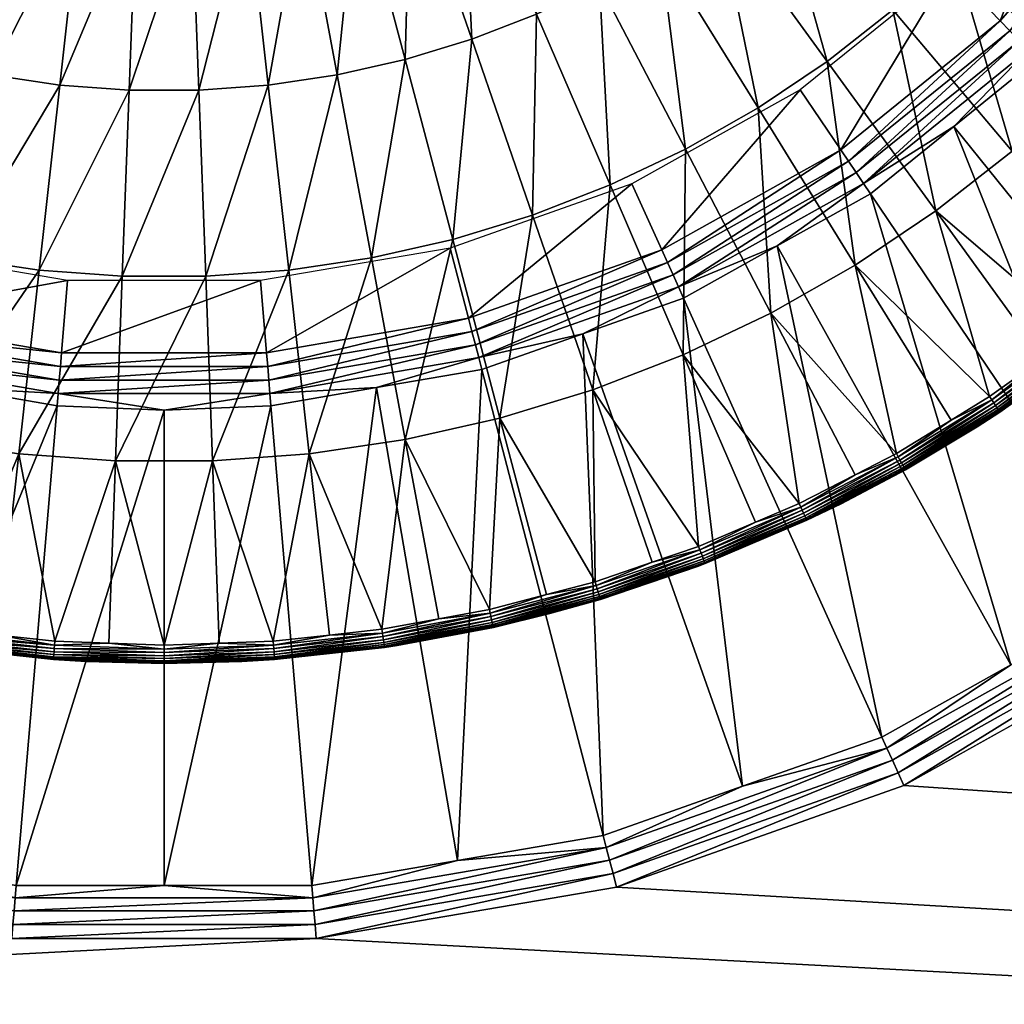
# Model space of a CAD drawing. Header units: millimetres. Extents: x 0 to 1300, y -900 to 0.
# Tile 11 of 19: x 644 to 683, y -274 to -235. Entities that reach past the tile are written whole.
import ezdxf

# ---------------------------------------------------------------- set-up
doc = ezdxf.new("R2010")
doc.units = ezdxf.units.MM
doc.layers.get('0').update_dxf_attribs({"color": 54})

msp = doc.modelspace()

# ---------------------------------------------------------------- meshes
at = {"color": 7}
mesh = msp.add_polyface(dxfattribs=at)
corners = [(1194.137, -100.515, 14.984), (684.694, -137.924, 14.984), (694.69, -144.681, 14.984), (703.401, -153.03, 14.984), (1199.513, -105.891, 14.984), (719.541, -185.041, 14.984), (1199.513, -105.891, 14.984), (721.074, -197.009, 14.984), (1199.513, -237.02, 14.984), (1198.511, -102.289, 14.984), (1198.653, -102.49, 14.984), (716.008, -173.504, 14.984), (1195.319, -100.592, 14.984), (1196.261, -100.792, 14.984), (1198.098, -101.823, 14.984), (1196.958, -101.052, 14.984), (1197.607, -101.422, 14.984), (1296, -0.029, 26.984), (1296, -0.029, -0.016), (4, -0.029, 26.984), (1296, -3.029, 29.984), (67.774, -54.542, 29.984), (1232.226, -54.542, 29.984), (1194.137, -99.567, 15.138), (1195.435, -99.749, 15.107), (1204.735, -88.327, 18.885), (1197.807, -101.133, 15.005), (1198.005, -100.847, 15.067), (1197.265, -100.389, 15.075), (1197.113, -100.718, 15.007), (1196.696, -100.14, 15.083), (1196.372, -100.416, 15.01), (1198.339, -101.574, 15.004), (1195.377, -100.166, 15.015), (1194.14, -100.036, 15.027), (1194.137, -99.567, 15.138), (1194.137, -99.863, 15.063), (1194.137, -99.997, 15.029), (1194.137, -100.035, 15.026), (1194.137, -100.211, 15.011), (1196.481, -100.046, 15.087), (1232.226, -54.846, 29.96), (67.774, -54.847, 29.969), (1232.226, -55.022, 29.946), (67.774, -55.021, 29.94), (1232.226, -55.194, 29.903), (67.774, -55.49, 29.83), (1232.225, -55.49, 29.83)]
mesh.append_faces([[corners[k] for k in face] for face in [(0, 1, 2, 0), (0, 2, 3, 0), (4, 5, 6, 4), (6, 5, 7, 6), (6, 7, 8, 6), (9, 5, 10, 9), (10, 5, 4, 10), (0, 11, 5, 0), (0, 5, 12, 0), (12, 5, 9, 12), (12, 9, 13, 12), (13, 9, 14, 13), (13, 14, 15, 13), (15, 14, 16, 15), (17, 18, 19, 17), (20, 21, 22, 20), (23, 24, 25, 23), (26, 27, 28, 26), (26, 28, 29, 26), (29, 28, 30, 29), (29, 30, 31, 29), (14, 32, 26, 14), (14, 26, 16, 14), (16, 26, 29, 16), (16, 29, 15, 16), (15, 29, 31, 15), (15, 31, 13, 15), (13, 31, 33, 13), (13, 33, 12, 13), (12, 33, 34, 12), (12, 34, 0, 12), (23, 35, 36, 23), (37, 38, 34, 37), (34, 38, 39, 34), (34, 39, 0, 34), (30, 40, 31, 30), (31, 40, 24, 31), (31, 24, 33, 31), (33, 24, 23, 33), (33, 23, 34, 33), (34, 23, 36, 34), (34, 36, 37, 34), (22, 21, 41, 22), (41, 42, 43, 41), (43, 44, 45, 43), (45, 46, 47, 45)]], dxfattribs={"vtx3": -1, "color": 7})
mesh = msp.add_polyface(dxfattribs=at)
corners = [(100.487, -300.029, 14.984), (656.033, -270.91, 14.984), (643.967, -270.91, 14.984), (632.075, -268.871, 14.984), (620.698, -264.852, 14.984), (610.165, -258.967, 14.984), (600.777, -251.387, 14.984), (592.805, -242.33, 14.984), (586.479, -232.055, 14.984), (579.438, -209.064, 14.984), (100.487, -237.02, 14.984), (99.538, -237.02, 15.138), (77.5, -284.414, 22.484), (99.538, -300.029, 15.138), (99.546, -403.098, 15.758), (99.538, -300.933, 15.144), (650, -268.812, 14.385), (644.146, -268.812, 14.385), (644.104, -269.301, 14.644), (638.375, -267.823, 14.385), (632.605, -266.834, 14.385), (632.482, -267.308, 14.644), (627.085, -264.883, 14.385), (621.565, -262.933, 14.385), (621.364, -263.379, 14.644), (616.454, -260.078, 14.385), (611.069, -257.629, 14.644), (621.149, -263.854, 14.832), (610.777, -258.06, 14.832), (610.474, -258.509, 14.946), (632.351, -267.812, 14.832), (620.926, -264.348, 14.946), (655.896, -269.301, 14.644), (644.06, -269.82, 14.832), (632.214, -268.336, 14.946), (655.94, -269.82, 14.832), (644.014, -270.36, 14.946), (655.986, -270.36, 14.946), (100.006, -300.029, 15.023), (100.006, -237.02, 15.023), (100.006, -403.1, 15.647)]
mesh.append_faces([[corners[k] for k in face] for face in [(0, 1, 2, 0), (2, 3, 0, 2), (0, 3, 4, 0), (0, 4, 5, 0), (5, 6, 0, 5), (0, 6, 7, 0), (0, 7, 8, 0), (0, 9, 10, 0), (11, 12, 13, 11), (12, 14, 15, 12), (12, 15, 13, 12), (16, 17, 18, 16), (19, 20, 21, 19), (22, 23, 24, 22), (23, 25, 24, 23), (24, 25, 26, 24), (20, 22, 21, 20), (21, 22, 24, 21), (21, 24, 27, 21), (27, 24, 28, 27), (27, 28, 29, 27), (17, 19, 18, 17), (18, 19, 21, 18), (18, 21, 30, 18), (30, 21, 27, 30), (30, 27, 31, 30), (31, 27, 29, 31), (31, 29, 5, 31), (32, 18, 33, 32), (33, 18, 30, 33), (33, 30, 34, 33), (34, 30, 31, 34), (34, 31, 4, 34), (4, 31, 5, 4), (35, 33, 36, 35), (36, 33, 34, 36), (36, 34, 3, 36), (3, 34, 4, 3), (37, 36, 2, 37), (2, 36, 3, 2), (38, 0, 10, 38), (13, 38, 39, 13), (38, 10, 39, 38), (13, 39, 11, 13), (15, 40, 38, 15), (15, 38, 13, 15)]], dxfattribs={"vtx3": -1, "color": 7})
at = {"color": 250}
mesh = msp.add_polyface(dxfattribs=at)
corners = [(661.435, -243.236, 19.736), (662.188, -235.308, 21.135), (659.549, -236.112, 21.135), (664.76, -234.311, 21.135), (663.826, -226.554, 22.281), (661.829, -227.503, 22.281), (659.768, -228.301, 22.281), (657.653, -228.946, 22.281), (656.859, -236.718, 21.135), (655.496, -229.432, 22.281), (654.13, -237.125, 21.135), (653.31, -229.757, 22.281), (651.379, -237.328, 21.135), (651.105, -229.921, 22.281), (648.621, -237.328, 21.135), (661.826, -219.129, 23.174), (660.383, -219.95, 23.174), (658.884, -220.662, 23.174), (657.336, -221.262, 23.174), (655.747, -221.746, 23.174), (654.128, -222.111, 23.174), (652.486, -222.355, 23.174), (650.83, -222.478, 23.174), (648.895, -229.921, 22.281), (665.738, -216.06, 23.174), (661.263, -209.922, 23.813), (660.502, -210.726, 23.813), (664.511, -217.178, 23.174), (659.683, -211.473, 23.813), (663.204, -218.203, 23.174), (658.812, -212.157, 23.813), (657.892, -212.774, 23.813), (656.929, -213.322, 23.813), (655.928, -213.798, 23.813), (654.895, -214.198, 23.813), (653.835, -214.521, 23.813), (652.755, -214.764, 23.813), (651.659, -214.928, 23.813), (650.554, -215.009, 23.813), (649.17, -222.478, 23.174)]
mesh.append_faces([[corners[k] for k in face] for face in [(0, 1, 2, 0), (3, 4, 5, 3), (3, 5, 1, 3), (1, 5, 6, 1), (1, 6, 2, 1), (2, 6, 7, 2), (2, 7, 8, 2), (8, 7, 9, 8), (8, 9, 10, 8), (10, 9, 11, 10), (10, 11, 12, 10), (12, 11, 13, 12), (12, 13, 14, 12), (4, 15, 16, 4), (4, 16, 5, 4), (5, 16, 17, 5), (5, 17, 6, 5), (6, 17, 18, 6), (6, 18, 7, 6), (7, 18, 19, 7), (7, 19, 9, 7), (9, 19, 20, 9), (9, 20, 11, 9), (11, 20, 21, 11), (11, 21, 13, 11), (13, 21, 22, 13), (13, 22, 23, 13), (24, 25, 26, 24), (27, 26, 28, 27), (27, 28, 29, 27), (29, 28, 30, 29), (29, 30, 15, 29), (15, 30, 31, 15), (15, 31, 16, 15), (16, 31, 32, 16), (16, 32, 17, 16), (17, 32, 33, 17), (17, 33, 18, 17), (18, 33, 34, 18), (18, 34, 19, 18), (19, 34, 35, 19), (19, 35, 20, 19), (20, 35, 36, 20), (20, 36, 21, 20), (21, 36, 37, 21), (21, 37, 22, 21), (22, 37, 38, 22), (22, 38, 39, 22)]], dxfattribs={"vtx3": -1, "color": 250})
mesh = msp.add_polyface(dxfattribs=at)
corners = [(680.572, -242.107, 18.087), (678.87, -234.149, 19.736), (676.271, -236.187, 19.736), (681.311, -231.923, 19.736), (678.044, -224.661, 21.135), (676.148, -226.664, 21.135), (674.109, -228.523, 21.135), (671.939, -230.225, 21.135), (673.529, -238.029, 19.736), (669.649, -231.763, 21.135), (670.658, -239.663, 19.736), (667.252, -233.128, 21.135), (667.675, -241.08, 19.736), (664.76, -234.311, 21.135), (664.595, -242.273, 19.736), (662.188, -235.308, 21.135), (682.775, -217.889, 21.135), (677.251, -212.363, 22.281), (676.266, -214.342, 22.281), (681.366, -220.261, 21.135), (675.137, -216.243, 22.281), (679.786, -222.522, 21.135), (673.871, -218.055, 22.281), (672.474, -219.769, 22.281), (670.955, -221.374, 22.281), (669.321, -222.864, 22.281), (667.582, -224.228, 22.281), (665.747, -225.461, 22.281), (663.826, -226.554, 22.281), (669.726, -210.778, 23.174), (668.878, -212.206, 23.174), (667.927, -213.567, 23.174), (666.879, -214.854, 23.174), (665.738, -216.06, 23.174), (664.511, -217.178, 23.174), (663.204, -218.203, 23.174), (661.826, -219.129, 23.174), (661.263, -209.922, 23.813), (660.502, -210.726, 23.813)]
mesh.append_faces([[corners[k] for k in face] for face in [(0, 1, 2, 0), (3, 4, 5, 3), (3, 5, 1, 3), (1, 5, 6, 1), (1, 6, 2, 1), (2, 6, 7, 2), (2, 7, 8, 2), (8, 7, 9, 8), (8, 9, 10, 8), (10, 9, 11, 10), (10, 11, 12, 10), (12, 11, 13, 12), (12, 13, 14, 12), (14, 13, 15, 14), (16, 17, 18, 16), (19, 18, 20, 19), (19, 20, 21, 19), (21, 20, 22, 21), (21, 22, 4, 21), (4, 22, 23, 4), (4, 23, 5, 4), (5, 23, 24, 5), (5, 24, 6, 5), (6, 24, 25, 6), (6, 25, 7, 6), (7, 25, 26, 7), (7, 26, 9, 7), (9, 26, 27, 9), (9, 27, 11, 9), (11, 27, 28, 11), (11, 28, 13, 11), (18, 29, 20, 18), (20, 29, 30, 20), (20, 30, 22, 20), (22, 30, 31, 22), (22, 31, 23, 22), (23, 31, 32, 23), (23, 32, 24, 23), (24, 32, 33, 24), (24, 33, 25, 24), (25, 33, 34, 25), (25, 34, 26, 25), (26, 34, 35, 26), (26, 35, 27, 26), (27, 35, 36, 27), (27, 36, 28, 27), (32, 37, 33, 32), (33, 38, 34, 33)]], dxfattribs={"vtx3": -1, "color": 250})
at = {"color": 7}
mesh = msp.add_polyface(dxfattribs=at)
corners = [(674.281, -243.494, 2.583), (678.435, -262.933, 14.385), (683.545, -260.078, 14.385), (677.981, -241.427, 2.583), (688.656, -257.223, 14.385), (681.278, -238.765, 2.583), (693.211, -253.545, 14.385), (684.574, -236.103, 2.583), (697.766, -249.867, 14.385), (687.374, -232.922, 2.583), (675.199, -237.312, 1.984), (676.802, -239.683, 1.984), (681.137, -232.517, 1.984), (683.118, -234.583, 1.984), (686.18, -226.787, 1.984), (688.481, -228.489, 1.984), (690.182, -220.288, 1.984), (692.737, -221.576, 1.984), (677.706, -241.021, 2.325), (684.235, -235.749, 2.325), (689.78, -229.45, 2.325), (690.174, -229.741, 2.583), (689.361, -229.14, 2.137), (683.875, -235.373, 2.137), (677.414, -240.59, 2.137), (670.38, -245.114, 2.325), (693.231, -221.825, 2.023), (688.925, -228.818, 2.023), (683.5, -234.982, 2.023), (677.111, -240.141, 2.023), (670.165, -244.639, 2.137), (678.636, -263.379, 14.644), (688.931, -257.629, 14.644), (678.851, -263.854, 14.832), (689.223, -258.06, 14.832), (679.074, -264.348, 14.946), (689.526, -258.509, 14.946), (679.302, -264.852, 14.984), (689.835, -258.967, 14.984)]
mesh.append_faces([[corners[k] for k in face] for face in [(0, 1, 2, 0), (0, 2, 3, 0), (3, 2, 4, 3), (3, 4, 5, 3), (5, 4, 6, 5), (5, 6, 7, 5), (7, 6, 8, 7), (7, 8, 9, 7), (10, 11, 12, 10), (12, 11, 13, 12), (12, 13, 14, 12), (14, 13, 15, 14), (14, 15, 16, 14), (16, 15, 17, 16), (0, 3, 18, 0), (18, 3, 5, 18), (18, 5, 19, 18), (5, 7, 19, 5), (19, 7, 9, 19), (19, 9, 20, 19), (9, 21, 20, 9), (20, 22, 19, 20), (19, 22, 23, 19), (19, 23, 18, 19), (18, 23, 24, 18), (18, 24, 25, 18), (22, 26, 27, 22), (22, 27, 23, 22), (23, 27, 28, 23), (23, 28, 24, 23), (24, 28, 29, 24), (24, 29, 30, 24), (27, 17, 15, 27), (27, 15, 28, 27), (28, 15, 13, 28), (28, 13, 29, 28), (29, 13, 11, 29), (2, 1, 31, 2), (4, 2, 32, 4), (32, 2, 31, 32), (32, 31, 33, 32), (34, 32, 33, 34), (34, 33, 35, 34), (36, 34, 35, 36), (36, 35, 37, 36), (38, 36, 37, 38)]], dxfattribs={"vtx3": -1, "color": 7})
mesh = msp.add_polyface(dxfattribs=at)
corners = [(1199.513, -300.029, 14.984), (713.521, -232.055, 14.984), (707.195, -242.33, 14.984), (699.223, -251.387, 14.984), (689.835, -258.967, 14.984), (679.302, -264.852, 14.984), (667.925, -268.871, 14.984), (656.033, -270.91, 14.984), (100.487, -300.029, 14.984), (718.02, -220.859, 14.984), (1199.522, -403.1, 15.61), (100.478, -403.1, 15.61), (1199.532, -431.201, 15.981), (100.468, -431.201, 15.981), (672.915, -264.883, 14.385), (667.395, -266.834, 14.385), (667.518, -267.308, 14.644), (661.625, -267.823, 14.385), (655.854, -268.812, 14.385), (655.896, -269.301, 14.644), (650, -268.812, 14.385), (644.104, -269.301, 14.644), (655.94, -269.82, 14.832), (644.06, -269.82, 14.832), (678.435, -262.933, 14.385), (678.636, -263.379, 14.644), (667.649, -267.812, 14.832), (655.986, -270.36, 14.946), (644.014, -270.36, 14.946), (678.851, -263.854, 14.832), (667.786, -268.336, 14.946), (643.967, -270.91, 14.984), (679.074, -264.348, 14.946), (1200.462, -300.029, 15.138), (1199.994, -300.029, 15.023), (1200.462, -300.933, 15.144), (1199.994, -403.1, 15.647), (1200.454, -403.098, 15.758), (1199.994, -431.2, 16.017), (1200.445, -431.199, 16.123), (1200.462, -237.02, 15.138), (1199.994, -237.02, 15.023)]
mesh.append_faces([[corners[k] for k in face] for face in [(0, 1, 2, 0), (0, 3, 4, 0), (0, 4, 5, 0), (5, 6, 0, 5), (0, 6, 7, 0), (0, 7, 8, 0), (0, 9, 1, 0), (0, 8, 10, 0), (10, 8, 11, 10), (10, 11, 12, 10), (12, 11, 13, 12), (14, 15, 16, 14), (17, 18, 19, 17), (18, 20, 19, 18), (19, 20, 21, 19), (15, 17, 16, 15), (16, 17, 19, 16), (16, 19, 22, 16), (22, 19, 23, 22), (24, 14, 25, 24), (25, 14, 16, 25), (25, 16, 26, 25), (26, 16, 22, 26), (26, 22, 27, 26), (27, 22, 28, 27), (29, 25, 26, 29), (29, 26, 30, 29), (30, 26, 27, 30), (30, 27, 7, 30), (7, 27, 31, 7), (32, 29, 30, 32), (32, 30, 6, 32), (6, 30, 7, 6), (5, 32, 6, 5), (33, 34, 35, 33), (35, 34, 36, 35), (35, 36, 37, 35), (37, 36, 38, 37), (37, 38, 39, 37), (12, 38, 36, 12), (12, 36, 10, 12), (10, 36, 34, 10), (10, 34, 0, 10), (34, 33, 40, 34), (41, 0, 34, 41), (34, 40, 41, 34)]], dxfattribs={"vtx3": -1, "color": 7})
at = {"color": 250}
mesh = msp.add_polyface(dxfattribs=at)
corners = [(686.437, -237.145, 18.087), (691.495, -242.297, 16.19), (692.668, -241.166, 16.19), (689.078, -234.353, 18.087), (694.504, -239.117, 16.19), (695.557, -237.942, 16.19), (691.507, -231.373, 18.087), (697.269, -235.724, 16.19), (698.203, -234.515, 16.19), (693.708, -228.222, 18.087), (699.777, -232.136, 16.19), (700.592, -230.904, 16.19), (695.671, -224.917, 18.087), (687.559, -224.256, 19.736), (685.667, -226.963, 19.736), (683.581, -229.524, 19.736), (681.311, -231.923, 19.736), (683.596, -239.735, 18.087), (678.87, -234.149, 19.736), (680.572, -242.107, 18.087), (679.786, -222.522, 21.135), (678.044, -224.661, 21.135), (696.071, -238.462, 15.227), (696.119, -238.409, 15.227), (696.109, -238.401, 15.389), (695.674, -238.039, 16.134), (693.185, -241.664, 15.389), (693.157, -241.637, 15.546), (696.079, -238.376, 15.546), (696.03, -238.335, 15.695), (693.111, -241.592, 15.695), (695.963, -238.279, 15.831), (693.048, -241.532, 15.831), (695.879, -238.21, 15.952), (692.97, -241.457, 15.952), (695.782, -238.129, 16.054), (692.879, -241.369, 16.054), (692.778, -241.271, 16.134), (698.787, -234.933, 15.389), (698.755, -234.91, 15.546), (698.703, -234.873, 15.695), (698.632, -234.822, 15.831), (698.544, -234.759, 15.952), (698.441, -234.686, 16.054), (698.327, -234.604, 16.134), (696.073, -238.464, 12.984), (699.781, -233.523, 12.984)]
mesh.append_faces([[corners[k] for k in face] for face in [(0, 1, 2, 0), (0, 2, 3, 0), (2, 4, 3, 2), (3, 4, 5, 3), (3, 5, 6, 3), (5, 7, 6, 5), (6, 7, 8, 6), (6, 8, 9, 6), (9, 10, 11, 9), (9, 11, 12, 9), (9, 13, 6, 9), (6, 13, 14, 6), (6, 14, 3, 6), (3, 14, 15, 3), (3, 15, 0, 3), (0, 15, 16, 0), (0, 16, 17, 0), (17, 16, 18, 17), (17, 18, 19, 17), (14, 20, 15, 14), (15, 20, 21, 15), (15, 21, 16, 15), (22, 23, 24, 22), (25, 5, 4, 25), (22, 24, 26, 22), (27, 28, 29, 27), (30, 29, 31, 30), (32, 31, 33, 32), (34, 33, 35, 34), (36, 35, 25, 36), (37, 25, 4, 37), (23, 38, 24, 23), (24, 38, 39, 24), (24, 39, 28, 24), (28, 39, 40, 28), (28, 40, 29, 28), (29, 40, 41, 29), (29, 41, 31, 29), (31, 41, 42, 31), (31, 42, 33, 31), (33, 42, 43, 33), (33, 43, 35, 33), (35, 43, 44, 35), (35, 44, 25, 35), (25, 44, 7, 25), (25, 7, 5, 25), (22, 45, 23, 22), (23, 45, 46, 23)]], dxfattribs={"vtx3": -1, "color": 250})
mesh = msp.add_polyface(dxfattribs=at)
corners = [(633.016, -249.19, 18.087), (630.659, -256.012, 16.19), (632.924, -256.785, 16.19), (636.693, -250.31, 18.087), (634.846, -257.287, 16.19), (637.113, -257.88, 16.19), (640.443, -251.155, 18.087), (639.116, -258.25, 16.19), (641.37, -258.666, 16.19), (644.245, -251.722, 18.087), (643.446, -258.895, 16.19), (645.674, -259.14, 16.19), (648.078, -252.005, 18.087), (647.811, -259.218, 16.19), (650, -259.298, 16.19), (651.922, -252.005, 18.087), (651.651, -244.693, 19.736), (648.348, -244.693, 19.736), (645.054, -244.449, 19.736), (641.787, -243.962, 19.736), (638.565, -243.236, 19.736), (635.405, -242.273, 19.736), (629.432, -247.801, 18.087), (632.325, -241.08, 19.736), (651.379, -237.328, 21.135), (648.621, -237.328, 21.135), (645.87, -237.125, 21.135), (643.141, -236.718, 21.135), (640.451, -236.112, 21.135), (637.812, -235.308, 21.135), (635.24, -234.311, 21.135), (629.342, -239.663, 19.736), (632.748, -233.128, 21.135), (651.105, -229.921, 22.281), (648.895, -229.921, 22.281), (646.69, -229.757, 22.281), (644.504, -229.432, 22.281), (642.347, -228.946, 22.281), (640.232, -228.301, 22.281), (638.171, -227.503, 22.281), (636.174, -226.554, 22.281), (630.351, -231.763, 21.135)]
mesh.append_faces([[corners[k] for k in face] for face in [(0, 1, 2, 0), (0, 2, 3, 0), (2, 4, 3, 2), (3, 4, 5, 3), (3, 5, 6, 3), (5, 7, 6, 5), (6, 7, 8, 6), (6, 8, 9, 6), (9, 10, 11, 9), (9, 11, 12, 9), (12, 13, 14, 12), (12, 14, 15, 12), (12, 16, 17, 12), (12, 17, 9, 12), (9, 17, 18, 9), (9, 18, 6, 9), (6, 18, 19, 6), (6, 19, 3, 6), (3, 19, 20, 3), (3, 20, 0, 3), (0, 20, 21, 0), (0, 21, 22, 0), (22, 21, 23, 22), (17, 24, 25, 17), (17, 25, 18, 17), (18, 25, 26, 18), (18, 26, 19, 18), (19, 26, 27, 19), (19, 27, 20, 19), (20, 27, 28, 20), (20, 28, 21, 20), (21, 28, 29, 21), (21, 29, 23, 21), (23, 29, 30, 23), (23, 30, 31, 23), (31, 30, 32, 31), (25, 33, 34, 25), (25, 34, 26, 25), (26, 34, 35, 26), (26, 35, 27, 26), (27, 35, 36, 27), (27, 36, 28, 27), (28, 36, 37, 28), (28, 37, 29, 28), (29, 37, 38, 29), (29, 38, 30, 29), (30, 38, 39, 30), (30, 39, 32, 30), (32, 40, 41, 32)]], dxfattribs={"vtx3": -1, "color": 250})
mesh = msp.add_polyface(dxfattribs=at)
corners = [(650, -259.298, 16.19), (652.189, -259.218, 16.19), (651.922, -252.005, 18.087), (654.326, -259.14, 16.19), (655.755, -251.722, 18.087), (656.554, -258.895, 16.19), (658.63, -258.666, 16.19), (659.557, -251.155, 18.087), (660.884, -258.25, 16.19), (662.887, -257.88, 16.19), (663.307, -250.31, 18.087), (665.154, -257.287, 16.19), (664.595, -242.273, 19.736), (661.435, -243.236, 19.736), (658.213, -243.962, 19.736), (654.946, -244.449, 19.736), (651.651, -244.693, 19.736), (648.078, -252.005, 18.087), (662.188, -235.308, 21.135), (659.549, -236.112, 21.135), (656.859, -236.718, 21.135), (654.13, -237.125, 21.135), (651.379, -237.328, 21.135), (648.348, -244.693, 19.736), (663.043, -258.58, 15.389), (663.046, -258.593, 15.227), (665.27, -258.012, 15.227), (658.652, -258.817, 16.134), (662.92, -258.028, 16.134), (658.728, -259.338, 15.546), (663.034, -258.542, 15.546), (663.021, -258.48, 15.695), (658.719, -259.274, 15.695), (663.002, -258.395, 15.831), (658.706, -259.188, 15.831), (662.978, -258.289, 15.952), (658.691, -259.081, 15.952), (662.951, -258.166, 16.054), (658.672, -258.956, 16.054), (667.271, -257.435, 15.546), (667.253, -257.373, 15.695), (667.227, -257.29, 15.831), (667.196, -257.186, 15.952), (667.16, -257.066, 16.054), (667.119, -256.931, 16.134), (659.233, -259.314, 12.984), (665.28, -258.05, 12.984)]
mesh.append_faces([[corners[k] for k in face] for face in [(0, 1, 2, 0), (2, 1, 3, 2), (2, 3, 4, 2), (3, 5, 4, 3), (4, 5, 6, 4), (4, 6, 7, 4), (6, 8, 7, 6), (7, 8, 9, 7), (7, 9, 10, 7), (9, 11, 10, 9), (10, 12, 13, 10), (10, 13, 7, 10), (7, 13, 14, 7), (7, 14, 4, 7), (4, 14, 15, 4), (4, 15, 2, 4), (2, 15, 16, 2), (2, 16, 17, 2), (12, 18, 13, 12), (13, 19, 14, 13), (14, 19, 20, 14), (14, 20, 15, 14), (15, 20, 21, 15), (15, 21, 16, 15), (16, 21, 22, 16), (16, 22, 23, 16), (24, 25, 26, 24), (27, 6, 5, 27), (28, 9, 8, 28), (29, 30, 31, 29), (32, 31, 33, 32), (34, 33, 35, 34), (34, 35, 36, 34), (36, 35, 37, 36), (36, 37, 38, 36), (38, 37, 28, 38), (38, 28, 27, 38), (27, 28, 8, 27), (27, 8, 6, 27), (24, 39, 30, 24), (30, 40, 31, 30), (31, 41, 33, 31), (33, 42, 35, 33), (35, 43, 37, 35), (37, 44, 28, 37), (28, 11, 9, 28), (25, 45, 46, 25), (25, 46, 26, 25)]], dxfattribs={"vtx3": -1, "color": 250})
mesh = msp.add_polyface(dxfattribs=at)
corners = [(663.307, -250.31, 18.087), (665.154, -257.287, 16.19), (667.075, -256.785, 16.19), (666.984, -249.19, 18.087), (669.341, -256.012, 16.19), (671.173, -255.387, 16.19), (670.568, -247.801, 18.087), (673.423, -254.431, 16.19), (675.157, -253.694, 16.19), (674.04, -246.152, 18.087), (677.377, -252.553, 16.19), (679.007, -251.714, 16.19), (677.381, -244.25, 18.087), (681.181, -250.388, 16.19), (682.703, -249.459, 16.19), (680.572, -242.107, 18.087), (676.271, -236.187, 19.736), (673.529, -238.029, 19.736), (670.658, -239.663, 19.736), (667.675, -241.08, 19.736), (664.595, -242.273, 19.736), (675.462, -254.344, 15.389), (675.467, -254.355, 15.227), (676.809, -253.666, 15.227), (679.365, -252.352, 15.227), (679.359, -252.34, 15.389), (682.186, -250.63, 15.227), (675.222, -253.832, 16.134), (671.278, -255.661, 16.054), (675.282, -253.959, 16.054), (671.227, -255.529, 16.134), (679.082, -251.847, 16.134), (679.34, -252.306, 15.546), (675.445, -254.308, 15.546), (679.308, -252.25, 15.695), (675.418, -254.25, 15.695), (679.266, -252.174, 15.831), (675.381, -254.171, 15.831), (679.213, -252.08, 15.952), (675.335, -254.074, 15.952), (679.151, -251.97, 16.054), (682.787, -249.586, 16.134), (676.826, -253.698, 12.984)]
mesh.append_faces([[corners[k] for k in face] for face in [(0, 1, 2, 0), (0, 2, 3, 0), (2, 4, 3, 2), (3, 4, 5, 3), (3, 5, 6, 3), (5, 7, 6, 5), (6, 7, 8, 6), (6, 8, 9, 6), (8, 10, 9, 8), (9, 10, 11, 9), (9, 11, 12, 9), (11, 13, 12, 11), (12, 13, 14, 12), (12, 14, 15, 12), (15, 16, 12, 15), (12, 16, 17, 12), (12, 17, 9, 12), (9, 17, 18, 9), (9, 18, 6, 9), (6, 18, 19, 6), (6, 19, 3, 6), (3, 19, 20, 3), (3, 20, 0, 3), (21, 22, 23, 21), (23, 24, 25, 23), (25, 24, 26, 25), (27, 8, 7, 27), (28, 29, 27, 28), (30, 27, 7, 30), (31, 11, 10, 31), (23, 25, 21, 23), (21, 25, 32, 21), (21, 32, 33, 21), (33, 32, 34, 33), (33, 34, 35, 33), (35, 34, 36, 35), (35, 36, 37, 35), (37, 36, 38, 37), (37, 38, 39, 37), (39, 38, 40, 39), (39, 40, 29, 39), (29, 40, 31, 29), (29, 31, 27, 29), (27, 31, 10, 27), (27, 10, 8, 27), (40, 41, 31, 40), (31, 13, 11, 31), (42, 24, 23, 42), (42, 23, 22, 42)]], dxfattribs={"vtx3": -1, "color": 250})
at = {"color": 7}
mesh = msp.add_polyface(dxfattribs=at)
corners = [(629.418, -245.56, 2.583), (621.565, -262.933, 14.385), (633.414, -246.972, 2.583), (627.085, -264.883, 14.385), (637.409, -248.384, 2.583), (632.605, -266.834, 14.385), (641.586, -249.1, 2.583), (638.375, -267.823, 14.385), (645.762, -249.816, 2.583), (644.146, -268.812, 14.385), (650, -249.996, 2.583), (650, -268.812, 14.385), (624.801, -237.312, 1.984), (623.198, -239.683, 1.984), (631.464, -241.034, 1.984), (630.286, -243.642, 1.984), (638.661, -243.577, 1.984), (637.94, -246.346, 1.984), (646.184, -244.867, 1.984), (645.941, -247.718, 1.984), (653.816, -244.867, 1.984), (622.294, -241.021, 2.325), (625.719, -243.494, 2.583), (629.62, -245.114, 2.325), (637.533, -247.91, 2.325), (645.804, -249.328, 2.325), (654.196, -249.328, 2.325), (654.152, -248.809, 2.137), (645.848, -248.809, 2.137), (637.664, -247.406, 2.137), (629.835, -244.639, 2.137), (654.106, -248.269, 2.023), (645.894, -248.269, 2.023), (637.801, -246.881, 2.023), (630.058, -244.145, 2.023), (622.586, -240.59, 2.137), (622.889, -240.141, 2.023), (654.059, -247.718, 1.984)]
mesh.append_faces([[corners[k] for k in face] for face in [(0, 1, 2, 0), (2, 1, 3, 2), (2, 3, 4, 2), (4, 3, 5, 4), (4, 5, 6, 4), (6, 5, 7, 6), (6, 7, 8, 6), (8, 7, 9, 8), (8, 9, 10, 8), (10, 9, 11, 10), (12, 13, 14, 12), (14, 13, 15, 14), (14, 15, 16, 14), (16, 15, 17, 16), (16, 17, 18, 16), (18, 17, 19, 18), (18, 19, 20, 18), (21, 22, 23, 21), (22, 0, 23, 22), (23, 0, 2, 23), (23, 2, 24, 23), (2, 4, 24, 2), (24, 4, 6, 24), (24, 6, 25, 24), (6, 8, 25, 6), (25, 8, 10, 25), (25, 10, 26, 25), (25, 27, 28, 25), (25, 28, 24, 25), (24, 28, 29, 24), (24, 29, 23, 24), (23, 29, 30, 23), (23, 30, 21, 23), (28, 31, 32, 28), (28, 32, 29, 28), (29, 32, 33, 29), (29, 33, 30, 29), (30, 33, 34, 30), (30, 34, 35, 30), (35, 34, 36, 35), (32, 37, 19, 32), (32, 19, 33, 32), (33, 19, 17, 33), (33, 17, 34, 33), (34, 17, 15, 34), (34, 15, 36, 34), (36, 15, 13, 36)]], dxfattribs={"vtx3": -1, "color": 7})
mesh = msp.add_polyface(dxfattribs=at)
corners = [(654.237, -249.816, 2.583), (655.854, -268.812, 14.385), (658.414, -249.1, 2.583), (661.625, -267.823, 14.385), (662.591, -248.384, 2.583), (667.395, -266.834, 14.385), (666.586, -246.972, 2.583), (672.915, -264.883, 14.385), (670.582, -245.56, 2.583), (678.435, -262.933, 14.385), (674.281, -243.494, 2.583), (650, -249.996, 2.583), (650, -268.812, 14.385), (653.816, -244.867, 1.984), (645.941, -247.718, 1.984), (654.059, -247.718, 1.984), (661.339, -243.577, 1.984), (662.06, -246.346, 1.984), (668.536, -241.034, 1.984), (669.714, -243.642, 1.984), (675.199, -237.312, 1.984), (676.802, -239.683, 1.984), (654.196, -249.328, 2.325), (662.467, -247.91, 2.325), (670.38, -245.114, 2.325), (677.706, -241.021, 2.325), (677.414, -240.59, 2.137), (670.165, -244.639, 2.137), (662.336, -247.406, 2.137), (654.152, -248.809, 2.137), (645.804, -249.328, 2.325), (677.111, -240.141, 2.023), (669.942, -244.145, 2.023), (662.199, -246.881, 2.023), (654.106, -248.269, 2.023), (645.848, -248.809, 2.137), (645.894, -248.269, 2.023)]
mesh.append_faces([[corners[k] for k in face] for face in [(0, 1, 2, 0), (2, 1, 3, 2), (2, 3, 4, 2), (4, 3, 5, 4), (4, 5, 6, 4), (6, 5, 7, 6), (6, 7, 8, 6), (8, 7, 9, 8), (8, 9, 10, 8), (11, 12, 0, 11), (0, 12, 1, 0), (13, 14, 15, 13), (13, 15, 16, 13), (16, 15, 17, 16), (16, 17, 18, 16), (18, 17, 19, 18), (18, 19, 20, 18), (20, 19, 21, 20), (11, 0, 22, 11), (22, 0, 2, 22), (22, 2, 23, 22), (2, 4, 23, 2), (23, 4, 6, 23), (23, 6, 24, 23), (6, 8, 24, 6), (24, 8, 10, 24), (24, 10, 25, 24), (24, 26, 27, 24), (24, 27, 23, 24), (23, 27, 28, 23), (23, 28, 22, 23), (22, 28, 29, 22), (22, 29, 30, 22), (27, 31, 32, 27), (27, 32, 28, 27), (28, 32, 33, 28), (28, 33, 29, 28), (29, 33, 34, 29), (29, 34, 35, 29), (31, 21, 32, 31), (32, 21, 19, 32), (32, 19, 33, 32), (33, 19, 17, 33), (33, 17, 34, 33), (34, 17, 15, 34), (34, 15, 36, 34)]], dxfattribs={"vtx3": -1, "color": 7})
at = {"color": 250}
mesh = msp.add_polyface(dxfattribs=at)
corners = [(682.703, -249.459, 16.19), (684.816, -247.948, 16.19), (680.572, -242.107, 18.087), (686.224, -246.94, 16.19), (683.596, -239.735, 18.087), (688.26, -245.246, 16.19), (689.552, -244.171, 16.19), (686.437, -237.145, 18.087), (682.186, -250.63, 15.227), (683.106, -250.068, 15.227), (683.099, -250.058, 15.389), (686.67, -247.518, 15.227), (686.662, -247.508, 15.389), (687.222, -247.059, 15.227), (682.787, -249.586, 16.134), (681.181, -250.388, 16.19), (679.359, -252.34, 15.389), (683.077, -250.025, 15.546), (679.34, -252.306, 15.546), (683.042, -249.972, 15.695), (679.308, -252.25, 15.695), (682.994, -249.899, 15.831), (679.266, -252.174, 15.831), (682.934, -249.809, 15.952), (679.213, -252.08, 15.952), (682.865, -249.704, 16.054), (679.151, -251.97, 16.054), (679.082, -251.847, 16.134), (686.317, -247.06, 16.134), (686.638, -247.477, 15.546), (686.599, -247.426, 15.695), (686.546, -247.357, 15.831), (686.48, -247.272, 15.952), (686.403, -247.172, 16.054), (689.747, -244.389, 16.054), (689.653, -244.284, 16.134), (682.202, -250.655, 12.984), (679.365, -252.352, 15.227), (676.826, -253.698, 12.984), (687.237, -247.076, 12.984)]
mesh.append_faces([[corners[k] for k in face] for face in [(0, 1, 2, 0), (2, 1, 3, 2), (2, 3, 4, 2), (3, 5, 4, 3), (4, 5, 6, 4), (4, 6, 7, 4), (8, 9, 10, 8), (9, 11, 12, 9), (12, 11, 13, 12), (14, 0, 15, 14), (8, 10, 16, 8), (16, 10, 17, 16), (16, 17, 18, 16), (18, 17, 19, 18), (18, 19, 20, 18), (20, 19, 21, 20), (20, 21, 22, 20), (22, 21, 23, 22), (22, 23, 24, 22), (24, 23, 25, 24), (24, 25, 26, 24), (26, 25, 14, 26), (27, 14, 15, 27), (28, 3, 1, 28), (9, 12, 10, 9), (10, 12, 29, 10), (10, 29, 17, 10), (17, 29, 30, 17), (17, 30, 19, 17), (19, 30, 31, 19), (19, 31, 21, 19), (21, 31, 32, 21), (21, 32, 23, 21), (23, 32, 33, 23), (23, 33, 25, 23), (25, 33, 28, 25), (25, 28, 14, 25), (14, 28, 1, 14), (14, 1, 0, 14), (32, 34, 33, 32), (33, 35, 28, 33), (28, 5, 3, 28), (36, 37, 38, 36), (13, 11, 39, 13), (39, 11, 9, 39), (39, 9, 36, 39), (36, 9, 8, 36), (36, 8, 37, 36)]], dxfattribs={"vtx3": -1, "color": 250})
mesh = msp.add_polyface(dxfattribs=at)
corners = [(641.37, -258.666, 16.19), (643.446, -258.895, 16.19), (644.245, -251.722, 18.087), (645.674, -259.14, 16.19), (647.811, -259.218, 16.19), (648.078, -252.005, 18.087), (645.662, -259.292, 16.134), (641.348, -258.817, 16.134), (645.621, -259.855, 15.389), (645.62, -259.869, 15.227), (646.912, -259.916, 15.227), (641.309, -259.081, 15.952), (636.998, -258.395, 15.831), (641.294, -259.188, 15.831), (636.979, -258.48, 15.695), (641.281, -259.274, 15.695), (641.266, -259.376, 15.389), (640.769, -259.298, 15.227), (641.264, -259.389, 15.227), (645.652, -259.432, 16.054), (645.643, -259.558, 15.952), (645.635, -259.666, 15.831), (645.629, -259.753, 15.695), (641.272, -259.338, 15.546), (645.624, -259.816, 15.546), (650, -259.45, 16.134), (650, -259.591, 16.054), (650, -259.717, 15.952), (650, -259.825, 15.831), (650, -259.912, 15.695), (650, -259.976, 15.546), (650, -260.015, 15.389), (650, -260.029, 15.227), (639.116, -258.25, 16.19), (641.328, -258.956, 16.054), (637.049, -258.166, 16.054), (650, -259.298, 16.19), (637.022, -258.289, 15.952), (640.767, -259.314, 12.984), (646.911, -259.949, 12.984)]
mesh.append_faces([[corners[k] for k in face] for face in [(0, 1, 2, 0), (3, 4, 5, 3), (4, 3, 6, 4), (1, 0, 7, 1), (8, 9, 10, 8), (11, 12, 13, 11), (13, 14, 15, 13), (16, 17, 18, 16), (19, 11, 20, 19), (20, 11, 13, 20), (20, 13, 21, 20), (21, 13, 15, 21), (21, 15, 22, 21), (22, 15, 23, 22), (22, 23, 24, 22), (24, 23, 16, 24), (24, 16, 8, 24), (8, 16, 18, 8), (8, 18, 9, 8), (25, 19, 26, 25), (26, 19, 20, 26), (26, 20, 27, 26), (27, 20, 21, 27), (27, 21, 28, 27), (28, 21, 22, 28), (28, 22, 29, 28), (29, 22, 24, 29), (29, 24, 30, 29), (30, 24, 8, 30), (30, 8, 31, 30), (31, 8, 10, 31), (31, 10, 32, 31), (0, 33, 7, 0), (3, 1, 6, 3), (6, 1, 7, 6), (6, 7, 34, 6), (34, 7, 35, 34), (36, 4, 25, 36), (25, 4, 6, 25), (25, 6, 19, 25), (19, 6, 34, 19), (19, 34, 11, 19), (11, 34, 37, 11), (17, 38, 18, 17), (18, 38, 39, 18), (18, 39, 9, 18), (39, 32, 10, 39), (39, 10, 9, 39)]], dxfattribs={"vtx3": -1, "color": 250})
mesh = msp.add_polyface(dxfattribs=at)
corners = [(671.162, -256.162, 15.227), (671.434, -256.07, 15.227), (671.429, -256.057, 15.389), (665.27, -258.012, 15.227), (667.286, -257.485, 15.227), (667.282, -257.472, 15.389), (675.467, -254.355, 15.227), (675.462, -254.344, 15.389), (667.119, -256.931, 16.134), (667.075, -256.785, 16.19), (665.154, -257.287, 16.19), (663.043, -258.58, 15.389), (667.271, -257.435, 15.546), (663.034, -258.542, 15.546), (667.253, -257.373, 15.695), (663.021, -258.48, 15.695), (667.227, -257.29, 15.831), (663.002, -258.395, 15.831), (667.196, -257.186, 15.952), (662.978, -258.289, 15.952), (667.16, -257.066, 16.054), (662.951, -258.166, 16.054), (662.92, -258.028, 16.134), (671.227, -255.529, 16.134), (671.173, -255.387, 16.19), (669.341, -256.012, 16.19), (671.415, -256.021, 15.546), (671.392, -255.961, 15.695), (671.361, -255.88, 15.831), (671.323, -255.779, 15.952), (671.278, -255.661, 16.054), (675.445, -254.308, 15.546), (675.418, -254.25, 15.695), (675.381, -254.171, 15.831), (675.335, -254.074, 15.952), (675.282, -253.959, 16.054), (675.222, -253.832, 16.134), (673.423, -254.431, 16.19), (665.28, -258.05, 12.984), (671.165, -256.172, 12.984), (676.826, -253.698, 12.984)]
mesh.append_faces([[corners[k] for k in face] for face in [(0, 1, 2, 0), (3, 4, 5, 3), (5, 4, 0, 5), (1, 6, 7, 1), (8, 9, 10, 8), (3, 5, 11, 3), (11, 5, 12, 11), (13, 12, 14, 13), (15, 14, 16, 15), (17, 16, 18, 17), (19, 18, 20, 19), (21, 20, 8, 21), (22, 8, 10, 22), (23, 24, 25, 23), (0, 2, 5, 0), (5, 2, 26, 5), (5, 26, 12, 5), (12, 26, 27, 12), (12, 27, 14, 12), (14, 27, 28, 14), (14, 28, 16, 14), (16, 28, 29, 16), (16, 29, 18, 16), (18, 29, 30, 18), (18, 30, 20, 18), (20, 30, 23, 20), (20, 23, 8, 20), (8, 23, 25, 8), (8, 25, 9, 8), (1, 7, 2, 1), (2, 7, 31, 2), (2, 31, 26, 2), (26, 31, 32, 26), (26, 32, 27, 26), (27, 32, 33, 27), (27, 33, 28, 27), (28, 33, 34, 28), (28, 34, 29, 28), (29, 34, 35, 29), (29, 35, 30, 29), (30, 36, 23, 30), (23, 37, 24, 23), (3, 38, 4, 3), (4, 38, 39, 4), (4, 39, 0, 4), (0, 39, 1, 0), (1, 39, 40, 1), (1, 40, 6, 1)]], dxfattribs={"vtx3": -1, "color": 250})
mesh = msp.add_polyface(dxfattribs=at)
corners = [(653.088, -259.916, 15.227), (654.38, -259.869, 15.227), (654.379, -259.855, 15.389), (650, -260.015, 15.389), (650, -260.029, 15.227), (658.736, -259.389, 15.227), (658.734, -259.376, 15.389), (659.23, -259.298, 15.227), (663.046, -258.593, 15.227), (663.043, -258.58, 15.389), (654.337, -259.292, 16.134), (654.326, -259.14, 16.19), (652.189, -259.218, 16.19), (654.376, -259.816, 15.546), (650, -259.976, 15.546), (654.371, -259.753, 15.695), (650, -259.912, 15.695), (654.365, -259.666, 15.831), (650, -259.825, 15.831), (654.357, -259.558, 15.952), (650, -259.717, 15.952), (654.348, -259.432, 16.054), (650, -259.591, 16.054), (650, -259.45, 16.134), (650, -259.298, 16.19), (658.728, -259.338, 15.546), (658.719, -259.274, 15.695), (658.706, -259.188, 15.831), (658.691, -259.081, 15.952), (658.672, -258.956, 16.054), (658.652, -258.817, 16.134), (656.554, -258.895, 16.19), (663.034, -258.542, 15.546), (663.021, -258.48, 15.695), (663.002, -258.395, 15.831), (653.089, -259.949, 12.984), (646.911, -259.949, 12.984), (659.233, -259.314, 12.984)]
mesh.append_faces([[corners[k] for k in face] for face in [(0, 1, 2, 0), (3, 4, 0, 3), (1, 5, 6, 1), (6, 5, 7, 6), (7, 8, 9, 7), (10, 11, 12, 10), (0, 2, 3, 0), (3, 2, 13, 3), (3, 13, 14, 3), (14, 13, 15, 14), (14, 15, 16, 14), (16, 15, 17, 16), (16, 17, 18, 16), (18, 17, 19, 18), (18, 19, 20, 18), (20, 19, 21, 20), (20, 21, 22, 20), (22, 21, 10, 22), (22, 10, 23, 22), (23, 10, 12, 23), (23, 12, 24, 23), (1, 6, 2, 1), (2, 6, 25, 2), (2, 25, 13, 2), (13, 25, 26, 13), (13, 26, 15, 13), (15, 26, 27, 15), (15, 27, 17, 15), (17, 27, 28, 17), (17, 28, 19, 17), (19, 28, 29, 19), (19, 29, 21, 19), (21, 29, 30, 21), (21, 30, 10, 21), (10, 30, 31, 10), (10, 31, 11, 10), (7, 9, 6, 7), (6, 9, 32, 6), (6, 32, 25, 6), (25, 33, 26, 25), (26, 34, 27, 26), (35, 4, 36, 35), (7, 5, 37, 7), (37, 5, 1, 37), (37, 1, 35, 37), (35, 1, 0, 35), (35, 0, 4, 35), (7, 37, 8, 7)]], dxfattribs={"vtx3": -1, "color": 250})

doc.saveas('drawing.dxf')
